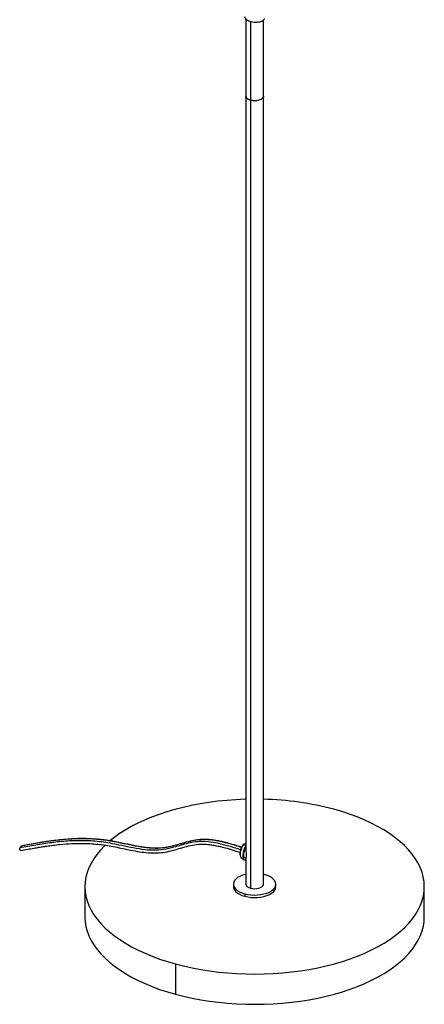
# Paper-space layout '_Trimétrica' of a CAD drawing. Header units: millimetres. Extents: x -176 to 184, y -62 to 1198.
# Tile 1 of 4: x -166 to 120, y -62 to 634. Entities that reach past the tile are written whole.
import ezdxf

# ---------------------------------------------------------------- set-up
doc = ezdxf.new("R2010")
doc.units = ezdxf.units.MM

psp = doc.layouts.new('_Trimétrica')

# ---------------------------------------------------------------- linework, layer by layer
at = {"color": 7, "linetype": 'Continuous', "lineweight": 25}
for p, q in [((-6.25, 634.94), (-6.25, 47.51)), ((6.25, 23.14), (6.25, 634.15)), ((-2.92, 632.93), (-2.92, 20.3)), ((-165.91, 48.83), (-164.51, 50.2)), ((-6.84, 51.67), (-7.01, 51.64)), ((-6.25, 51.73), (-6.84, 51.67)), ((-9.67, 42.07), (-9.49, 41.91)), ((-9.49, 41.91), (-7.42, 40.44)), ((-6.71, 41.73), (-6.25, 41.61)), ((-6.25, 41.64), (-6.25, 23.14)), ((7, 29.98), (6.25, 30.17)), ((-120, 21.43), (-120, 0)), ((-15, 23.14), (-15, 21.43)), ((15, 21.43), (15, 23.14)), ((120, 0), (120, 21.43)), ((-7, 16.31), (-7, 14.6)), ((-56, -33.23), (-56, -54.66))]:
    psp.add_line(p, q, dxfattribs=at)
at = {"color": 8, "linetype": 'Continuous', "lineweight": 25}
psp.add_line((-8.15, 50.8), (-6.25, 50.86), dxfattribs=at)
at = {"color": 7, "linetype": 'Continuous', "lineweight": 25, "flags": 128}
for points in [[(-2.92, 577.46), (-4.15, 577.9), (-5.15, 578.48), (-5.85, 579.17), (-6.21, 579.92), (-6.25, 580.3)], [(-6.25, 580.3), (-6.21, 579.92), (-5.85, 579.17), (-5.15, 578.48), (-4.15, 577.9), (-2.92, 577.46)], [(6.25, 580.3), (6.2, 579.91), (5.84, 579.15), (5.14, 578.47), (4.13, 577.89), (2.89, 577.45), (1.48, 577.18), (-0.01, 577.08), (-1.51, 577.18), (-2.92, 577.46)], [(-2.92, 577.46), (-1.51, 577.18), (-0.01, 577.08), (1.48, 577.18), (2.89, 577.45), (4.13, 577.89), (5.14, 578.47), (5.84, 579.15), (6.2, 579.91), (6.25, 580.3)], [(-6.25, 83.15), (-6.73, 83.14), (-13.21, 82.86), (-19.64, 82.4), (-26.02, 81.76), (-32.33, 80.95), (-38.54, 79.96), (-44.63, 78.8), (-50.6, 77.47), (-56.41, 75.98), (-62.07, 74.33), (-67.53, 72.52), (-72.81, 70.56), (-77.86, 68.46), (-82.69, 66.22), (-87.28, 63.85), (-91.61, 61.35), (-95.67, 58.74), (-99.45, 56.01), (-102.27, 53.76)], [(-56, -33.23), (-50.18, -34.71), (-44.2, -36.03), (-38.1, -37.18), (-31.88, -38.15), (-25.57, -38.96), (-19.18, -39.58), (-12.74, -40.03), (-6.26, -40.29), (0.23, -40.38), (6.73, -40.28), (13.21, -40), (19.64, -39.54), (26.02, -38.9), (32.33, -38.09), (38.54, -37.1), (44.63, -35.94), (50.6, -34.61), (56.41, -33.12), (62.07, -31.47), (67.53, -29.66), (72.81, -27.7), (77.86, -25.6), (82.69, -23.36), (87.28, -20.99), (91.61, -18.49), (95.67, -15.88), (99.45, -13.16), (102.94, -10.33), (106.13, -7.41), (109.01, -4.41), (111.56, -1.34), (113.79, 1.81), (115.69, 5.01), (117.24, 8.26), (118.46, 11.55), (119.32, 14.87), (119.84, 18.2), (120, 21.55), (119.81, 24.89), (119.27, 28.23), (118.38, 31.55), (117.14, 34.83), (115.56, 38.08), (113.64, 41.28), (111.39, 44.42), (108.81, 47.49), (105.91, 50.48), (102.7, 53.4), (99.19, 56.21), (95.39, 58.93), (91.31, 61.53), (86.96, 64.02), (82.35, 66.38), (77.51, 68.61), (72.44, 70.7), (67.15, 72.65), (61.67, 74.45), (56, 76.09)], [(-165.41, 46.97), (-165.6, 47.01), (-165.83, 47.2), (-166.01, 47.5), (-166.11, 47.87), (-166.13, 48.25), (-166.06, 48.59), (-165.91, 48.83)], [(-164.51, 50.2), (-164.31, 50.31), (-164.27, 50.31)], [(-105.74, 50.66), (-106.13, 50.27), (-109.01, 47.27), (-111.56, 44.19), (-113.79, 41.05), (-115.69, 37.85), (-117.24, 34.6), (-118.46, 31.31), (-119.32, 27.99), (-119.84, 24.66), (-120, 21.31), (-119.81, 17.96), (-119.27, 14.63), (-118.38, 11.31), (-117.14, 8.03), (-115.56, 4.78), (-113.64, 1.58), (-111.39, -1.56), (-108.81, -4.63), (-105.91, -7.63), (-102.7, -10.54), (-99.19, -13.35), (-95.39, -16.07), (-91.31, -18.67), (-86.96, -21.16), (-82.35, -23.52), (-77.51, -25.75), (-72.44, -27.85), (-67.15, -29.79), (-61.67, -31.59), (-56, -33.23)], [(-6.25, 50.34), (-6.56, 49.86), (-7.19, 48.58), (-7.72, 47.13), (-8.1, 45.61), (-8.3, 44.13), (-8.31, 42.77), (-8.13, 41.64), (-7.78, 40.82), (-7.27, 40.35), (-6.64, 40.27), (-6.25, 40.4)], [(-6.71, 41.73), (-6.95, 41.85), (-7.33, 42.33), (-7.56, 43.11), (-7.63, 44.14), (-7.52, 45.32), (-7.26, 46.56), (-6.86, 47.76), (-6.35, 48.83), (-6.25, 48.99)], [(-6.25, 30.17), (-6.62, 30.08), (-8.64, 29.46), (-10.45, 28.68), (-12.01, 27.77), (-13.27, 26.75), (-14.2, 25.64), (-14.78, 24.46), (-15, 23.25), (-14.85, 22.04), (-14.33, 20.86), (-13.46, 19.74), (-12.26, 18.69), (-10.76, 17.76), (-8.99, 16.96), (-7, 16.31)], [(-7, 16.31), (-4.84, 15.83), (-2.56, 15.53), (-0.21, 15.42), (2.13, 15.5), (4.43, 15.76), (6.62, 16.21), (8.64, 16.83), (10.45, 17.6), (12.01, 18.51), (13.27, 19.54), (14.2, 20.65), (14.78, 21.83), (15, 23.03), (14.85, 24.24), (14.33, 25.43), (13.46, 26.55), (12.26, 27.59), (10.76, 28.53), (8.99, 29.33), (7, 29.98)], [(-15, 21.43), (-14.85, 20.33), (-14.33, 19.15), (-13.46, 18.02), (-12.26, 16.98), (-10.76, 16.05), (-8.99, 15.24), (-7, 14.6)], [(-7, 14.6), (-4.84, 14.12), (-2.56, 13.82), (-0.21, 13.7), (2.13, 13.78), (4.43, 14.05), (6.62, 14.5), (8.64, 15.11), (10.45, 15.89), (12.01, 16.8), (13.27, 17.82), (14.2, 18.94), (14.78, 20.11), (15, 21.32), (15, 21.43)], [(-6.25, 23.14), (-6.21, 22.76), (-5.85, 22.01), (-5.15, 21.32), (-4.15, 20.74), (-2.92, 20.3)], [(-2.92, 20.3), (-1.51, 20.02), (-0.01, 19.92), (1.48, 20.02), (2.89, 20.29), (4.13, 20.73), (5.14, 21.31), (5.84, 22), (6.2, 22.75), (6.25, 23.14)], [(-120, 0), (-120, -0.12), (-119.81, -3.47), (-119.27, -6.8), (-118.38, -10.12), (-117.14, -13.4), (-115.56, -16.65), (-113.64, -19.85), (-111.39, -22.99), (-108.81, -26.06), (-105.91, -29.06), (-102.7, -31.97), (-99.19, -34.78), (-95.39, -37.5), (-91.31, -40.1), (-86.96, -42.59), (-82.35, -44.95), (-77.51, -47.18), (-72.44, -49.27), (-67.15, -51.22), (-61.67, -53.02), (-56, -54.66)], [(-56, -54.66), (-50.18, -56.14), (-44.2, -57.46), (-38.1, -58.61), (-31.88, -59.58), (-25.57, -60.39), (-19.18, -61.01), (-12.74, -61.46), (-6.26, -61.72), (0.23, -61.8), (6.73, -61.71), (13.21, -61.43), (19.64, -60.97), (26.02, -60.33), (32.33, -59.52), (38.54, -58.53), (44.63, -57.37), (50.6, -56.04), (56.41, -54.55), (62.07, -52.9), (67.53, -51.09), (72.81, -49.13), (77.86, -47.03), (82.69, -44.79), (87.28, -42.42), (91.61, -39.92), (95.67, -37.31), (99.45, -34.58), (102.94, -31.76), (106.13, -28.84), (109.01, -25.84), (111.56, -22.76), (113.79, -19.62), (115.69, -16.42), (117.24, -13.17), (118.46, -9.88), (119.32, -6.56), (119.84, -3.23), (120, 0)]]:
    psp.add_lwpolyline(points, dxfattribs=at)
at = {"color": 8, "linetype": 'Continuous', "lineweight": 25, "flags": 128}
for points in [[(-8.15, 50.8), (-8.81, 49.84), (-9.39, 48.63), (-9.85, 47.27), (-10.15, 45.85), (-10.26, 44.51), (-10.19, 43.35), (-9.92, 42.46), (-9.67, 42.07)], [(-7.01, 51.64), (-7.47, 51.43), (-8.15, 50.8)]]:
    psp.add_lwpolyline(points, dxfattribs=at)
at = {"color": 7, "linetype": 'Continuous', "lineweight": 25}
psp.add_arc((1.23, -131.07), 214.28, 75.19019, 88.65803, dxfattribs=at)
at = {"color": 8, "linetype": 'Continuous', "lineweight": 25}
psp.add_arc((-8.16, 50.52), 0.283, 88.88969, 138.43246, dxfattribs=at)
at = {"color": 7, "linetype": 'Continuous', "lineweight": 25}
for points, knots in [([(6.77, 635.35), (6.78, 635.15), (6.8, 634.61), (6.06, 633.78), (4.71, 633.01), (2.86, 632.49), (0.72, 632.31), (-1.49, 632.51), (-3.54, 633.03), (-5.26, 633.87), (-6.39, 634.97), (-6.9, 635.89), (-6.81, 636.4), (-6.79, 636.49)], [0, 0, 0, 0, 0.059894, 0.163129, 0.265949, 0.364786, 0.467167, 0.570652, 0.67017, 0.771294, 0.875016, 0.976007, 1, 1, 1, 1]), ([(-165.41, 46.97), (-163.75, 47.27), (-160.66, 47.82), (-156.36, 48.58), (-152.74, 49.19), (-149.77, 49.66), (-144.91, 50.39), (-138.15, 51.25), (-129.19, 51.95), (-119.78, 52.1), (-109.61, 51.47), (-98.64, 49.57), (-89.2, 47.48), (-81.35, 46.05), (-75.15, 45.29), (-69.05, 45.09), (-63.18, 45.73), (-57.59, 47.08), (-52.14, 48.71), (-46.69, 50.24), (-41.16, 51.32), (-36.57, 51.48), (-33.14, 51.24), (-30.66, 50.95), (-27.68, 50.47), (-23.87, 49.66), (-19.15, 48.43), (-14.53, 47.06), (-11.49, 46.09), (-10.32, 45.73)], [0, 0, 0, 0, 0.033758, 0.06282, 0.087193, 0.10689, 0.122646, 0.184818, 0.24153, 0.298171, 0.36551, 0.43306, 0.501019, 0.539554, 0.577933, 0.616182, 0.654615, 0.693285, 0.732156, 0.770841, 0.809028, 0.845211, 0.859591, 0.873638, 0.891588, 0.914931, 0.943871, 0.978552, 1, 1, 1, 1]), ([(-9.26, 49.3), (-10.09, 49.56), (-12.74, 50.39), (-16.83, 51.61), (-21.2, 52.77), (-24.74, 53.57), (-27.84, 54.13), (-31.9, 54.68), (-36.98, 54.92), (-42.83, 54.21), (-48.43, 52.82), (-53.89, 51.19), (-59.37, 49.67), (-65.02, 48.63), (-70.97, 48.48), (-77.1, 49.03), (-84.06, 50.15), (-91.8, 51.77), (-100.27, 53.54), (-108.69, 54.82), (-116.98, 55.39), (-124.4, 55.41), (-130.95, 55.08), (-136.52, 54.6), (-141.01, 54.08), (-144.8, 53.57), (-148.39, 53.04), (-152.89, 52.32), (-158.28, 51.39), (-162.17, 50.69), (-164.27, 50.31)], [0, 0, 0, 0, 0.01533, 0.048763, 0.075465, 0.095679, 0.114042, 0.132706, 0.170895, 0.20946, 0.248345, 0.287389, 0.326252, 0.364591, 0.402647, 0.441008, 0.479634, 0.531815, 0.584014, 0.636025, 0.687845, 0.739658, 0.777682, 0.814973, 0.848912, 0.866711, 0.8907, 0.920912, 0.957352, 1, 1, 1, 1]), ([(-8.37, 50.71), (-8.47, 50.57), (-8.79, 50.18), (-9.26, 49.35), (-9.74, 48.24), (-9.97, 47.44), (-10.07, 47.05)], [0, 0, 0, 0, 0.150824, 0.441191, 0.728075, 1, 1, 1, 1]), ([(-7.07, 51.61), (-7.22, 51.57), (-7.59, 51.46), (-8.01, 51.11), (-8.29, 50.8), (-8.37, 50.71)], [0, 0, 0, 0, 0.321341, 0.794898, 1, 1, 1, 1]), ([(-10.07, 47.05), (-10.08, 47.03), (-10.21, 46.61), (-10.34, 45.76), (-10.43, 44.59), (-10.35, 43.53), (-10.14, 42.69), (-9.86, 42.31), (-9.73, 42.14)], [0, 0, 0, 0, 0.0092224, 0.212377, 0.4162835, 0.6223078, 0.8327476, 1, 1, 1, 1]), ([(-6.22, 47.46), (-6.23, 47.35), (-6.28, 46.7), (-6.1, 45.62), (-5.96, 44.4), (-5.95, 43.84), (-5.94, 43.57)], [0, 0, 0, 0, 0.092258, 0.545417, 0.772559, 1, 1, 1, 1]), ([(-5.94, 43.57), (-5.95, 43.31), (-5.96, 42.81), (-6.1, 42.12), (-6.28, 41.68), (-6.23, 41.69), (-6.22, 41.69)], [0, 0, 0, 0, 0.227425, 0.455004, 0.907083, 1, 1, 1, 1])]:
    psp.add_open_spline(points, degree=3, knots=knots, dxfattribs=at)
at = {"color": 8, "linetype": 'Continuous', "lineweight": 25}
for points, knots in [([(-9.94, 47.51), (-11.43, 47.98), (-15.41, 49.24), (-21.86, 51.1), (-29.24, 52.73), (-35.97, 53.45), (-41.93, 53.14), (-47.13, 52.12), (-52.16, 50.73), (-57.82, 49.04), (-64.22, 47.4), (-71.82, 46.89), (-79.73, 47.64), (-87.84, 49.1), (-97.42, 51.16), (-108.35, 53.24), (-120.38, 54.06), (-132.08, 53.75), (-143.51, 52.58), (-154.76, 50.85), (-162.19, 49.51), (-165.91, 48.83)], [0, 0, 0, 0, 0.027342, 0.073016, 0.118094, 0.162595, 0.197559, 0.232734, 0.268122, 0.303427, 0.352947, 0.401308, 0.450126, 0.499927, 0.550458, 0.625858, 0.700555, 0.775049, 0.84978, 0.92482, 1, 1, 1, 1]), ([(-9.34, 49.12), (-10.56, 49.51), (-14.28, 50.69), (-20.46, 52.47), (-27.84, 54.1), (-34.57, 54.81), (-40.53, 54.5), (-45.73, 53.48), (-50.76, 52.09), (-56.42, 50.41), (-62.82, 48.77), (-70.42, 48.26), (-78.33, 49.01), (-86.44, 50.46), (-96.02, 52.52), (-106.95, 54.61), (-118.98, 55.43), (-130.68, 55.12), (-142.11, 53.95), (-153.36, 52.21), (-160.79, 50.87), (-164.51, 50.2)], [0, 0, 0, 0, 0.022564, 0.068463, 0.113762, 0.158482, 0.193617, 0.228965, 0.264527, 0.300005, 0.349769, 0.398367, 0.447425, 0.497471, 0.54825, 0.624021, 0.699084, 0.773944, 0.849043, 0.924451, 1, 1, 1, 1])]:
    psp.add_open_spline(points, degree=3, knots=knots, dxfattribs=at)

doc.saveas('drawing.dxf')
